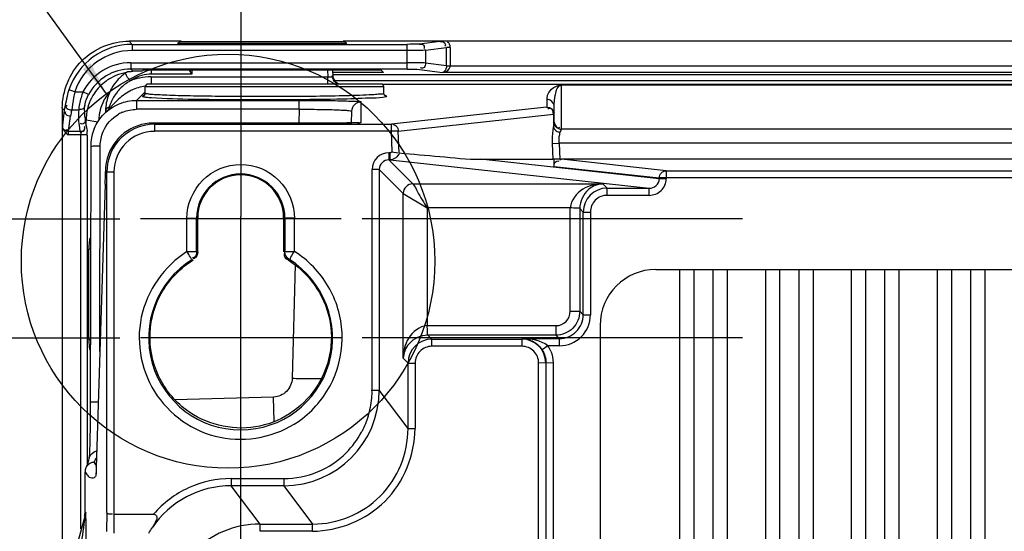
# Model space of a CAD drawing. Header units: inches. Extents: x 0 to 166, y 0 to 117.
# Tile 73 of 80: x 113.68 to 117.74, y 69.92 to 72.02. Entities that reach past the tile are written whole.
import ezdxf

# ---------------------------------------------------------------- set-up
doc = ezdxf.new("R2010")
doc.units = ezdxf.units.IN
doc.header["$LTSCALE"] = 9.105315
doc.header["$MEASUREMENT"] = 0
doc.linetypes.add('CENTER', pattern=[0.6, 0.375, -0.075, 0.075, -0.075])
doc.layers.get('0').update_dxf_attribs({"linetype": 'CONTINUOUS'})
doc.layers.add('DEFAULT_1', color=7, linetype='CENTER')
doc.styles.get("Standard").update_dxf_attribs({"font": 'txt', "width": 0.8})
doc.dimstyles.get("Standard").update_dxf_attribs({"dimtxt": 0.78125, "dimasz": 0.14, "dimexe": 0.18, "dimexo": 0.0625, "dimgap": 0.09, "dimtad": 1, "dimdec": 3, "dimzin": 4, "dimdsep": 46, "dimtxsty": 'STANDARD', "dimblk": '_FILLED', "dimblk1": '_FILLED', "dimblk2": '_FILLED', "dimcen": 0.09, "dimadec": 0, "dimazin": 0, "dimtp": 0.001, "dimtm": 0.001, "dimtfac": 1, "dimtdec": 3, "dimtofl": 0, "dimtmove": 0, "dimatfit": 3, "dimldrblk": '_FILLED', "dimfxl": 1, "dimtolj": 1, "dimtzin": 4, "dimarcsym": 0})

# ---------------------------------------------------------------- blocks, each defined once
blk = doc.blocks.new('_FILLED')
at = {"color": 0, "linetype": 'BYBLOCK'}
blk.add_solid([(0, 0), (-1, 0.143), (-1, -0.143)], dxfattribs=at)

msp = doc.modelspace()

# ---------------------------------------------------------------- linework, layer by layer
at = {"color": 7, "linetype": 'CONTINUOUS'}
for p, q in [((114.141, 71.922), (114.1285, 71.9348)), ((114.3423, 71.9348), (114.1285, 71.9348)), ((114.141, 71.922), (114.141, 71.8964)), ((114.141, 71.922), (115.2744, 71.922)), ((114.3279, 71.9266), (115.026, 71.9266)), ((114.3393, 71.9332), (115.0145, 71.9332)), ((127.3147, 71.9348), (115.0116, 71.9348)), ((115.2744, 71.8202), (115.2744, 71.922)), ((115.41, 71.9343), (115.3258, 71.9233)), ((115.2744, 71.8964), (114.141, 71.8964)), ((115.3505, 71.8978), (115.4372, 71.9091)), ((115.3505, 71.8978), (115.3505, 71.8448)), ((115.4322, 71.9159), (115.4309, 71.9138)), ((115.4372, 71.8335), (115.4372, 71.9091)), ((115.4524, 71.9091), (115.4372, 71.9091)), ((115.4524, 71.9091), (115.4524, 71.8324)), ((114.135, 71.8461), (114.135, 71.8202)), ((114.135, 71.8461), (115.2744, 71.8461)), ((115.4372, 71.8335), (115.3505, 71.8448)), ((114.144, 71.8111), (114.135, 71.8202)), ((115.2744, 71.8202), (114.135, 71.8202)), ((115.1683, 71.8155), (114.1856, 71.8155)), ((114.2209, 71.7998), (114.2209, 71.8155)), ((114.3864, 71.7998), (114.2209, 71.7998)), ((114.3763, 71.8155), (114.3864, 71.7998)), ((114.3873, 71.8155), (114.3864, 71.7998)), ((114.9469, 71.8155), (114.9484, 71.7884)), ((114.9666, 71.8155), (114.9679, 71.7899)), ((115.1776, 71.8059), (114.9666, 71.8059)), ((115.3254, 71.8188), (115.4204, 71.8064)), ((126.9059, 71.8064), (115.4204, 71.8064)), ((115.4372, 71.8335), (126.8891, 71.8335)), ((114.219, 71.7884), (114.219, 71.7584)), ((114.219, 71.7884), (114.9484, 71.7884)), ((114.9484, 71.7584), (114.9484, 71.7884)), ((114.9677, 71.7978), (127.3584, 71.7978)), ((127.353, 71.7723), (114.9764, 71.7723)), ((113.9044, 71.7267), (113.8802, 71.7349)), ((113.9044, 71.7267), (113.9377, 71.7267)), ((113.9607, 71.7147), (113.9377, 71.7267)), ((114.1593, 71.6913), (114.1912, 71.7232)), ((114.1947, 71.7197), (114.1947, 71.7466)), ((115.1789, 71.7466), (114.1947, 71.7466)), ((115.1671, 71.7584), (114.2065, 71.7584)), ((115.1717, 71.7574), (127.1545, 71.7574)), ((115.1789, 71.7197), (115.1789, 71.7466)), ((115.9109, 71.7543), (115.9109, 71.5736)), ((126.4154, 71.7543), (115.9109, 71.7543)), ((114.0851, 71.6955), (114.0255, 71.6359)), ((114.1593, 71.6913), (114.1593, 71.6544)), ((114.1593, 71.6913), (114.8298, 71.6913)), ((114.1881, 71.7098), (114.1856, 71.7092)), ((114.1884, 71.7097), (114.1882, 71.7096)), ((114.8298, 71.6544), (114.8298, 71.6913)), ((115.0842, 71.6847), (115.084, 71.5997)), ((115.8519, 71.6952), (115.8521, 71.6997)), ((115.8519, 71.6637), (115.8519, 71.6952)), ((115.8521, 71.6997), (115.8523, 71.7025)), ((115.8838, 71.7006), (115.884, 71.702)), ((113.8527, 71.6603), (113.8527, 52.5661)), ((113.8527, 71.6594), (113.861, 71.6511)), ((113.861, 71.6511), (113.8529, 71.5887)), ((113.9202, 71.6507), (113.8913, 71.6507)), ((114.0311, 71.6482), (114.031, 71.6407)), ((114.8298, 71.6544), (114.1593, 71.6544)), ((114.8298, 71.6544), (114.8283, 71.5976)), ((115.0458, 71.6463), (115.0446, 71.5979)), ((115.8494, 71.6632), (115.2099, 71.5932)), ((115.8575, 71.6572), (115.8551, 71.6556)), ((115.878, 71.6348), (115.8775, 71.6397)), ((115.8814, 71.6657), (115.8814, 71.6703)), ((115.8814, 71.6013), (115.8814, 71.6657)), ((113.8785, 71.564), (113.8866, 71.6264)), ((113.9509, 71.5891), (113.9477, 71.614)), ((113.9477, 71.614), (113.9511, 71.6106)), ((113.9511, 71.585), (113.9511, 71.6116)), ((113.9511, 71.6116), (113.9993, 71.6026)), ((115.0095, 71.5976), (114.2278, 71.5976)), ((115.0231, 71.5976), (115.0095, 71.5976)), ((115.0356, 71.5978), (115.0231, 71.5976)), ((115.0467, 71.5979), (115.0356, 71.5978)), ((115.0562, 71.5981), (115.0467, 71.5979)), ((115.0616, 71.5983), (115.0562, 71.5981)), ((115.0662, 71.5984), (115.0616, 71.5983)), ((115.0701, 71.5986), (115.0662, 71.5984)), ((115.2386, 71.5649), (115.878, 71.6348)), ((115.878, 71.6348), (115.878, 71.5812)), ((115.8814, 71.6013), (115.8812, 71.5986)), ((113.8529, 71.5887), (113.8527, 71.5866)), ((113.8785, 71.564), (113.925, 71.564)), ((113.9217, 71.5889), (113.925, 71.564)), ((113.9509, 71.5891), (113.9511, 71.587)), ((114.2331, 71.5932), (114.2331, 71.5637)), ((114.2331, 71.5932), (115.2099, 71.5932)), ((115.2099, 71.5637), (114.2331, 71.5637)), ((115.2099, 71.5637), (115.2099, 71.5932)), ((115.2386, 71.5649), (115.2099, 71.5637)), ((115.2134, 71.4797), (115.2099, 71.5637)), ((115.2423, 71.4746), (115.2386, 71.5649)), ((115.9025, 71.5795), (115.905, 71.5812)), ((115.9109, 71.5736), (126.4154, 71.5736)), ((113.9551, 71.5487), (113.8774, 71.5487)), ((113.9296, 69.9263), (113.9296, 71.5487)), ((113.9551, 71.5487), (113.9551, 70.1909)), ((113.9699, 71.502), (113.9681, 70.4091)), ((114.0079, 70.6563), (114.0093, 71.5044)), ((115.1993, 71.4755), (115.1993, 71.446)), ((115.2051, 71.4755), (115.1993, 71.4755)), ((115.2051, 71.446), (115.2051, 71.4755)), ((115.8733, 71.5134), (115.902, 71.5146)), ((115.8733, 71.5134), (115.8761, 71.4488)), ((115.902, 71.5146), (115.9048, 71.4482)), ((126.4244, 71.5146), (115.902, 71.5146)), ((115.2981, 71.3472), (115.1993, 71.446)), ((115.2051, 71.446), (115.1993, 71.446)), ((115.2051, 71.446), (116.2732, 71.3295)), ((115.5776, 71.4484), (115.8761, 71.4488)), ((116.315, 71.368), (115.5776, 71.4484)), ((115.8814, 71.4484), (115.8761, 71.449)), ((115.881, 71.4194), (115.8814, 71.4484)), ((115.9048, 71.4484), (115.8814, 71.4484)), ((126.4151, 71.4484), (115.9112, 71.4484)), ((116.3437, 71.4012), (115.9112, 71.4484)), ((114.0307, 71.3987), (114.0363, 71.3987)), ((114.0363, 69.9937), (114.0363, 71.3987)), ((114.0363, 71.3964), (114.0658, 71.3964)), ((114.0658, 71.3965), (114.0658, 69.9868)), ((115.1305, 70.4975), (115.1305, 71.4067)), ((115.16, 71.4067), (115.1305, 71.4067)), ((115.16, 71.4067), (115.16, 70.4975)), ((115.16, 71.4067), (115.2588, 71.3079)), ((115.881, 71.4194), (116.315, 71.3721)), ((116.3437, 71.4012), (116.3437, 71.3677)), ((116.3437, 71.4012), (120.8527, 71.4012)), ((116.315, 71.3721), (116.315, 71.368)), ((116.3437, 71.3717), (116.315, 71.3721)), ((116.3437, 71.3676), (116.315, 71.368)), ((120.8527, 71.3717), (116.3437, 71.3717)), ((114.0297, 71.3455), (114.0297, 71.3467)), ((115.2981, 71.3472), (116.0819, 71.3472)), ((116.0996, 71.3295), (116.0819, 71.3472)), ((116.0996, 71.3), (116.0996, 71.3295)), ((116.0996, 71.3295), (116.2732, 71.3295)), ((116.2732, 71.3), (116.2732, 71.3295)), ((115.2588, 70.6291), (115.2588, 71.3079)), ((115.2588, 71.3079), (115.3572, 71.2488)), ((116.2732, 71.3), (116.0996, 71.3)), ((115.3572, 71.2488), (115.3572, 70.7633)), ((115.9477, 71.2488), (115.3572, 71.2488)), ((115.9477, 70.8224), (115.9477, 71.2488)), ((115.987, 71.2453), (115.987, 70.8223)), ((115.987, 71.2453), (116.0012, 71.2311)), ((115.0032, 71.2035), (114.1754, 71.2035)), ((114.3666, 71.0684), (114.3666, 71.2052)), ((114.4112, 71.2072), (114.4059, 71.2055)), ((114.4059, 71.0684), (114.4059, 71.2055)), ((114.4112, 71.0672), (114.4112, 71.2072)), ((114.5893, 70.7035), (114.5893, 71.2128)), ((114.7655, 71.2072), (114.7655, 71.0672)), ((114.7708, 71.2055), (114.7655, 71.2072)), ((114.7708, 71.2055), (114.7708, 71.0684)), ((114.8102, 71.2055), (114.7708, 71.2055)), ((114.8103, 71.0686), (114.8103, 71.2045)), ((116.0012, 70.8081), (116.0012, 71.2311)), ((116.0012, 71.2311), (116.0307, 71.2311)), ((116.0307, 71.2311), (116.0307, 70.8081)), ((113.9617, 70.7067), (113.9617, 71.0779)), ((113.9692, 71.0779), (113.9617, 71.0779)), ((114.3665, 71.0684), (114.4059, 71.0684)), ((114.3874, 71.035), (114.3925, 71.0337)), ((114.3959, 71.0405), (114.393, 71.0405)), ((114.7708, 71.0684), (114.8104, 71.0684)), ((114.7893, 71.035), (114.7843, 71.0337)), ((114.813, 71.0135), (114.8008, 70.5466)), ((116.301, 70.9946), (126.0254, 70.9946)), ((116.3994, 66.9711), (116.3994, 70.9946)), ((116.4584, 66.9711), (116.4584, 70.9946)), ((116.5372, 66.9711), (116.5372, 70.9946)), ((116.5962, 66.9711), (116.5962, 70.9946)), ((116.7537, 66.9711), (116.7537, 70.9946)), ((116.8128, 66.9711), (116.8128, 70.9946)), ((116.8915, 66.9711), (116.8915, 70.9946)), ((116.9506, 66.9711), (116.9506, 70.9946)), ((117.108, 66.9711), (117.108, 70.9946)), ((117.1671, 66.9711), (117.1671, 70.9946)), ((117.2458, 66.9711), (117.2458, 70.9946)), ((117.3049, 66.9711), (117.3049, 70.9946)), ((117.4624, 66.9711), (117.4624, 70.9946)), ((117.5214, 66.9711), (117.5214, 70.9946)), ((117.6002, 66.9711), (117.6002, 70.9946)), ((117.6592, 66.9711), (117.6592, 70.9946)), ((115.9477, 70.8223), (115.987, 70.8223)), ((116.0012, 70.8081), (115.987, 70.8223)), ((116.0012, 70.8081), (116.0307, 70.8081)), ((115.3572, 70.7633), (115.8886, 70.7633)), ((115.8886, 70.7633), (115.8886, 70.7239)), ((116.0707, 70.7643), (116.0707, 67.2013)), ((113.9617, 70.7067), (113.9686, 70.7067)), ((115.0032, 70.7128), (114.1754, 70.7128)), ((115.377, 70.7077), (115.3607, 70.7239)), ((115.8886, 70.7239), (115.3607, 70.7239)), ((115.377, 70.6781), (115.377, 70.7077)), ((115.377, 70.7077), (115.7485, 70.7077)), ((115.7485, 70.7077), (115.7506, 70.7097)), ((115.7485, 70.7077), (115.7485, 70.6781)), ((115.7506, 70.7097), (115.9028, 70.7097)), ((115.8886, 70.7239), (115.9028, 70.7097)), ((115.9028, 70.6802), (115.9028, 70.7097)), ((115.7485, 70.6781), (115.377, 70.6781)), ((115.8559, 70.6802), (115.8312, 70.664)), ((115.9028, 70.6802), (115.8559, 70.6802)), ((115.2588, 70.6291), (115.2786, 70.6093)), ((115.2786, 70.3393), (115.2786, 70.6093)), ((115.2786, 70.6093), (115.3081, 70.6093)), ((115.3081, 70.6093), (115.3081, 70.3393)), ((115.877, 70.6098), (115.8174, 70.6093)), ((115.8174, 67.3564), (115.8174, 70.6093)), ((115.8469, 70.6096), (115.8469, 67.3561)), ((115.877, 70.6098), (115.877, 67.3558)), ((114.7241, 70.4691), (114.3173, 70.4583)), ((114.7268, 70.3682), (114.7241, 70.4691)), ((115.1305, 70.4975), (115.16, 70.4975)), ((115.2786, 70.3393), (115.16, 70.4975)), ((113.9681, 70.4091), (113.9677, 70.37)), ((113.9677, 70.37), (113.9673, 70.334)), ((115.2786, 70.3393), (115.3081, 70.3393)), ((113.9668, 70.3079), (113.9663, 70.2848)), ((113.9673, 70.334), (113.9668, 70.3079)), ((113.9659, 70.2695), (113.9654, 70.256)), ((113.9663, 70.2848), (113.9659, 70.2695)), ((113.9634, 70.2197), (113.9632, 70.2173)), ((113.9648, 70.241), (113.9645, 70.2347)), ((113.9651, 70.2481), (113.9648, 70.241)), ((113.9654, 70.256), (113.9651, 70.2481)), ((113.9501, 70.1779), (113.9498, 70.1774)), ((113.9532, 70.1857), (113.9516, 70.1815)), ((113.9549, 70.1904), (113.9532, 70.1857)), ((113.9568, 70.1958), (113.9549, 70.1904)), ((113.9859, 70.1989), (113.9849, 70.2007)), ((113.9897, 70.1927), (113.9859, 70.1989)), ((113.9931, 70.1878), (113.9897, 70.1927)), ((113.993, 70.1827), (113.993, 70.1839)), ((113.9465, 69.9948), (113.9465, 70.1615)), ((114.5495, 70.1334), (114.5495, 70.1039)), ((114.5495, 70.1334), (114.7665, 70.1334)), ((114.6681, 69.9457), (114.5495, 70.1039)), ((114.7665, 70.1039), (114.5495, 70.1039)), ((114.7665, 70.1334), (114.7665, 70.1039)), ((114.7665, 70.1039), (114.8851, 69.9457)), ((113.9066, 69.8348), (113.9468, 69.979)), ((113.9465, 69.9948), (113.949, 69.9948)), ((113.9468, 69.979), (113.9465, 69.979)), ((114.0363, 69.9937), (114.035, 69.915)), ((114.0658, 69.9868), (114.0646, 69.908)), ((114.0658, 69.9868), (114.2293, 69.9868)), ((114.6681, 69.9162), (114.6681, 69.9457)), ((114.6681, 69.9457), (114.8851, 69.9457)), ((114.8851, 69.9162), (114.8851, 69.9457)), ((114.8851, 69.9162), (114.6681, 69.9162))]:
    msp.add_line(p, q, dxfattribs=at)
for points in [[(114.1213, 71.8088), (114.1202, 71.8081), (114.119, 71.8073), (114.1178, 71.8066), (114.1166, 71.8058), (114.1154, 71.805), (114.1143, 71.8042), (114.1131, 71.8034), (114.1119, 71.8026), (114.1108, 71.8018)], [(114.1947, 71.7197), (114.1946, 71.7184), (114.1937, 71.7151), (114.192, 71.7124), (114.1902, 71.7107), (114.189, 71.7099), (114.1884, 71.7097)], [(115.1851, 71.7096), (115.1853, 71.7096), (115.1855, 71.7095), (115.1854, 71.7096), (115.1851, 71.7097), (115.1845, 71.71), (115.1833, 71.7107), (115.1816, 71.7123), (115.18, 71.7149), (115.179, 71.7181), (115.1789, 71.7197)], [(115.0765, 71.5989), (115.0764, 71.5989), (115.076, 71.5989), (115.0753, 71.5988), (115.0743, 71.5988), (115.0731, 71.5987), (115.0717, 71.5986), (115.0701, 71.5986)], [(115.2134, 71.4797), (115.2127, 71.4789), (115.2119, 71.4781), (115.2111, 71.4774), (115.2102, 71.4769), (115.2092, 71.4764), (115.2082, 71.476), (115.2072, 71.4757), (115.2061, 71.4756), (115.2051, 71.4755)], [(115.9048, 71.4482), (115.9055, 71.4481), (115.9062, 71.4481), (115.907, 71.4481), (115.9077, 71.4482), (115.9084, 71.4483), (115.9091, 71.4483), (115.9098, 71.4484), (115.9105, 71.4484), (115.9112, 71.4484)], [(114.0297, 71.3467), (113.9928, 70.1786), (113.9927, 70.1746)], [(113.9635, 70.2186), (113.9627, 70.2157), (113.9607, 70.2084), (113.9587, 70.2018), (113.9568, 70.1958)], [(113.9645, 70.2347), (113.9642, 70.2294), (113.964, 70.227), (113.9639, 70.2248), (113.9637, 70.2229), (113.9636, 70.2212), (113.9634, 70.2197)], [(113.9927, 70.1746), (113.9924, 70.1674), (113.9922, 70.1643), (113.992, 70.1615), (113.9919, 70.159), (113.9917, 70.1568), (113.9916, 70.1549), (113.9915, 70.1534), (113.9914, 70.1521), (113.9913, 70.152)]]:
    msp.add_lwpolyline(points, dxfattribs=at)
msp.add_circle((114.5365, 71.0286), 0.8528, dxfattribs=at)
for centre, radius, start, end in [((114.141, 71.6466), 0.2754, 89.9944, 161.2831), ((114.6769, 71.3326), 0.689, 119.0593, 120.4417), ((114.6769, 71.3326), 0.689, 59.5583, 60.9407), ((114.1409, 71.6466), 0.2498, 89.9768, 161.2869), ((114.1349, 71.6235), 0.2226, 89.9768, 152.3721), ((114.1349, 71.6236), 0.1966, 89.9664, 152.3802), ((114.1488, 71.6097), 0.1982, 105.628, 119.032), ((114.2212, 71.6477), 0.1895, 125.6313, 131.9237), ((114.1481, 71.6124), 0.1954, 98.8415, 105.6359), ((114.1789, 69.7775), 2.0339, 90.6683, 90.9816), ((114.1728, 70.3778), 1.4336, 89.6668, 90.7035), ((114.6769, 71.3326), 0.689, 135.4969, 135.9726), ((114.2208, 71.6524), 0.1474, 89.9544, 94.006), ((114.6769, 71.3326), 0.689, 43.3915, 44.5031), ((114.1489, 71.6103), 0.1977, 125.8687, 146.0398), ((114.1481, 71.6114), 0.1963, 119.085, 125.8589), ((114.2216, 71.6471), 0.1903, 138.1347, 150.5884), ((114.2227, 71.6461), 0.1917, 131.9165, 138.1099), ((114.2223, 71.6121), 0.1827, 124.1816, 139.4681), ((114.2206, 71.6143), 0.1799, 118.8557, 124.1211), ((114.2207, 71.6504), 0.1494, 94.0116, 125.5961), ((114.2195, 71.5585), 0.2299, 107.064, 111.901), ((114.2189, 71.5606), 0.2277, 102.1912, 107.0645), ((114.2192, 71.5588), 0.2296, 90.0383, 102.1567), ((115.0068, 71.792), 0.0389, 183.0611, 193.2756), ((115.007, 71.7968), 0.0394, 221.5727, 231.4231), ((114.1979, 71.6013), 0.1956, 139.0667, 155.7895), ((114.224, 71.6459), 0.1929, 150.6067, 156.7274), ((114.2235, 71.6111), 0.1843, 139.4798, 144.4164), ((114.2202, 71.5601), 0.1913, 115.2392, 134.9226), ((114.2192, 71.5618), 0.1893, 97.5174, 115.141), ((114.2065, 71.7466), 0.0118, 90, 180), ((115.1671, 71.7466), 0.0118, 0, 90), ((114.0903, 71.6241), 0.2309, 166.4567, 173.3007), ((114.1963, 71.602), 0.1938, 155.7991, 167.9023), ((114.2273, 71.6087), 0.1888, 144.4929, 158.5145), ((115.0852, 71.6453), 0.0393, 89.9695, 178.5099), ((115.8519, 71.6656), 0.0296, 80.3887, 89.9571), ((114.0909, 71.5996), 0.206, 165.6507, 172.5428), ((114.1984, 71.6016), 0.196, 167.8968, 173.884), ((114.2226, 71.6461), 0.1915, 173.9655, 179.3703), ((114.233, 71.6064), 0.1949, 158.4981, 162.8317), ((114.1593, 71.5046), 0.1497, 112.3532, 119.7726), ((115.8518, 71.6657), 0.0296, 0.0171, 10.4546), ((115.8511, 71.6342), 0.0303, 359.9827, 10.1141), ((114.1459, 71.6105), 0.1948, 173.031, 179.9779), ((114.1967, 71.6017), 0.1942, 173.8826, 178.2197), ((114.2278, 71.4007), 0.1968, 90.0009, 164.9349), ((115.0049, 74.3737), 2.7761, 269.9853, 270.1918), ((114.1614, 71.5013), 0.1915, 157.5445, 172.3892), ((114.233, 71.3964), 0.1672, 89.9784, 179.9686), ((115.908, 71.5936), 0.0334, 230.0162, 237.3895), ((115.911, 71.6027), 0.0303, 260.2133, 269.9652), ((114.1586, 71.5017), 0.1887, 172.3735, 179.9053), ((115.1994, 71.4066), 0.0689, 90.016, 179.9838), ((114.2338, 71.3992), 0.2031, 164.9538, 179.6447), ((115.1993, 71.4067), 0.0393, 89.934, 180.0659), ((111.6082, 71.4193), 2.4226, 358.253, 359.5129), ((114.5884, 71.2054), 0.1824, 0.0116, 179.9882), ((114.5884, 71.2072), 0.1772, 0.0031, 179.9969), ((115.2982, 71.3078), 0.0394, 90.0449, 179.9545), ((116.0996, 71.2311), 0.0984, 90.0085, 179.9914), ((116.0996, 71.2311), 0.0689, 89.99, 180.0106), ((114.5882, 70.7133), 0.3794, 122.033, 57.9944), ((116.301, 70.7643), 0.2302, 90, 180), ((115.8886, 70.8223), 0.059, 269.9968, 0.1093), ((115.9028, 70.8081), 0.1279, 269.999, 0.0023), ((115.9029, 70.8081), 0.0983, 269.9752, 0.0248), ((115.377, 70.6093), 0.0984, 90.0085, 179.9915), ((115.7485, 70.6093), 0.0984, 0.1092, 89.9916), ((115.377, 70.6093), 0.0689, 89.9925, 180.0142), ((115.7485, 70.6093), 0.0689, 359.9931, 90.0089), ((115.7468, 70.6086), 0.101, 33.2808, 37.83), ((115.7484, 70.6095), 0.1287, 22.2872, 33.3414), ((114.7664, 70.4974), 0.3935, 270.0076, 0.0053), ((114.7504, 70.4997), 0.3801, 343.2959, 354.6263), ((114.8851, 70.3392), 0.3935, 269.9988, 0.0188), ((114.765, 70.4981), 0.3656, 315.0566, 331.6798), ((114.7666, 70.4973), 0.3638, 331.68, 332.324), ((113.7191, 70.3127), 0.2884, 339.9529, 340.9902), ((114.7666, 70.4973), 0.3639, 269.9928, 314.9797), ((113.9852, 70.162), 0.0385, 120.4316, 156.3223), ((113.9861, 70.1604), 0.0404, 91.862, 101.2299), ((113.8232, 70.2724), 0.1768, 336.0881, 337.5254), ((113.7927, 70.285), 0.2097, 337.5231, 338.8058), ((113.7581, 70.2984), 0.2469, 338.8039, 339.9545), ((114.5494, 69.7106), 0.3933, 89.983, 146.0644), ((113.8872, 69.9949), 0.0593, 344.4389, 359.9646), ((113.8896, 69.9949), 0.0594, 344.4517, 359.9643), ((114.6682, 69.5522), 0.3935, 90.0076, 180.0181)]:
    msp.add_arc(centre, radius, start, end, dxfattribs=at)
for points, knots in [([(113.8527, 71.6594), (113.8527, 71.7298), (113.9115, 71.8764), (114.0582, 71.9348), (114.1285, 71.9348)], [0, 0, 0, 0, 0.500163, 1, 1, 1, 1]), ([(115.3258, 71.9233), (115.3234, 71.923), (115.3063, 71.9221), (115.2892, 71.922), (115.2744, 71.922)], [0, 0, 0, 0, 0.139496, 1, 1, 1, 1]), ([(115.3258, 71.9233), (115.3316, 71.9233), (115.3447, 71.9225), (115.3469, 71.9072), (115.3438, 71.9032)], [0, 0, 0, 0, 0.535164, 1, 1, 1, 1]), ([(115.41, 71.9343), (115.4161, 71.9343), (115.4283, 71.9343), (115.4346, 71.9202), (115.4322, 71.9159)], [0, 0, 0, 0, 0.553501, 1, 1, 1, 1]), ([(115.3505, 71.8978), (115.347, 71.8974), (115.3216, 71.8965), (115.2962, 71.8964), (115.2744, 71.8964)], [0, 0, 0, 0, 0.139341, 1, 1, 1, 1]), ([(115.3505, 71.8448), (115.347, 71.8451), (115.3216, 71.846), (115.2962, 71.8461), (115.2744, 71.8461)], [0, 0, 0, 0, 0.139339, 1, 1, 1, 1]), ([(115.3505, 71.8448), (115.3504, 71.8387), (115.3503, 71.8253), (115.3345, 71.8226), (115.3307, 71.8258)], [0, 0, 0, 0, 0.550607, 1, 1, 1, 1]), ([(114.1337, 71.7718), (114.1285, 71.7791), (114.1222, 71.7821), (114.1125, 71.8049), (114.1108, 71.8018)], [0, 0, 0, 0, 0.714972, 1, 1, 1, 1]), ([(114.1214, 71.8088), (114.1233, 71.8107), (114.1322, 71.8095), (114.1392, 71.811), (114.144, 71.8111)], [0, 0, 0, 0, 0.362851, 1, 1, 1, 1]), ([(115.2744, 71.8202), (115.2801, 71.8202), (115.297, 71.8199), (115.3141, 71.8203), (115.3254, 71.8188)], [0, 0, 0, 0, 0.332412, 1, 1, 1, 1]), ([(115.4372, 71.8335), (115.4371, 71.8294), (115.4357, 71.8187), (115.4274, 71.807), (115.4204, 71.8064)], [0, 0, 0, 0, 0.369939, 1, 1, 1, 1]), ([(115.4204, 71.8064), (115.4309, 71.8067), (115.4468, 71.814), (115.4522, 71.8283), (115.4524, 71.8324)], [0, 0, 0, 0, 0.721036, 1, 1, 1, 1]), ([(114.9484, 71.7884), (114.9507, 71.7882), (114.9556, 71.7878), (114.9597, 71.7877), (114.967, 71.7878), (114.9637, 71.7895), (114.9628, 71.7898)], [0, 0, 0, 0, 0.348999, 0.679515, 0.854523, 1, 1, 1, 1]), ([(113.8802, 71.7349), (113.8782, 71.7291), (113.8723, 71.7104), (113.869, 71.6911), (113.8659, 71.6782)], [0, 0, 0, 0, 0.318396, 1, 1, 1, 1]), ([(113.9044, 71.7267), (113.9025, 71.7184), (113.8972, 71.6932), (113.8937, 71.6677), (113.8913, 71.6507)], [0, 0, 0, 0, 0.331022, 1, 1, 1, 1]), ([(113.9377, 71.7267), (113.9348, 71.7186), (113.9275, 71.6937), (113.9205, 71.6681), (113.9202, 71.6507)], [0, 0, 0, 0, 0.330387, 1, 1, 1, 1]), ([(115.0099, 71.7098), (114.9258, 71.7078), (114.795, 71.7065), (114.6193, 71.7065), (114.4882, 71.7074), (114.3737, 71.7094), (114.2918, 71.7114), (114.2428, 71.7142), (114.2166, 71.7151), (114.2049, 71.7179), (114.1947, 71.7179), (114.1947, 71.7197)], [0, 0, 0, 0, 0.309224, 0.481098, 0.646067, 0.790744, 0.903411, 0.944763, 0.974975, 0.993426, 1, 1, 1, 1]), ([(115.1789, 71.7197), (115.1789, 71.7166), (115.1604, 71.7184), (115.1525, 71.7154), (115.1438, 71.7148)], [0, 0, 0, 0, 0.258805, 1, 1, 1, 1]), ([(115.1803, 71.7149), (115.1799, 71.7157), (115.1792, 71.7172), (115.1789, 71.7189), (115.1789, 71.7197)], [0, 0, 0, 0, 0.513948, 1, 1, 1, 1]), ([(115.8523, 71.7025), (115.8529, 71.7069), (115.8588, 71.7334), (115.8884, 71.7537), (115.9109, 71.7543)], [0, 0, 0, 0, 0.164494, 1, 1, 1, 1]), ([(115.884, 71.702), (115.8847, 71.7064), (115.8882, 71.7247), (115.8956, 71.7534), (115.9109, 71.7543)], [0, 0, 0, 0, 0.22337, 1, 1, 1, 1]), ([(113.9454, 71.6695), (113.9456, 71.6716), (113.9485, 71.6873), (113.9543, 71.7024), (113.9607, 71.7147)], [0, 0, 0, 0, 0.130988, 1, 1, 1, 1]), ([(114.1856, 71.7092), (114.185, 71.7091), (114.184, 71.7088), (114.183, 71.7082), (114.1829, 71.7079)], [0, 0, 0, 0, 0.664437, 1, 1, 1, 1]), ([(114.1829, 71.7079), (114.1833, 71.707), (114.1874, 71.7064), (114.1903, 71.7057), (114.1928, 71.7053)], [0, 0, 0, 0, 0.291991, 1, 1, 1, 1]), ([(114.1928, 71.7053), (114.1945, 71.7051), (114.2036, 71.704), (114.2127, 71.7034), (114.2202, 71.7029)], [0, 0, 0, 0, 0.188692, 1, 1, 1, 1]), ([(114.2202, 71.7029), (114.3355, 71.6955), (114.5999, 71.695), (114.8641, 71.6945), (115.0126, 71.6978)], [0, 0, 0, 0, 0.437664, 1, 1, 1, 1]), ([(114.8298, 71.6913), (114.8621, 71.6913), (114.9216, 71.6909), (114.9931, 71.6901), (115.0375, 71.6883), (115.0638, 71.688), (115.073, 71.6857), (115.085, 71.6861), (115.0842, 71.6847)], [0, 0, 0, 0, 0.381018, 0.70463, 0.829359, 0.922721, 0.980866, 1, 1, 1, 1]), ([(115.1438, 71.7148), (115.1355, 71.7143), (115.0909, 71.7118), (115.0462, 71.7106), (115.0099, 71.7098)], [0, 0, 0, 0, 0.185516, 1, 1, 1, 1]), ([(115.0126, 71.6978), (115.0527, 71.6987), (115.1108, 71.7022), (115.1701, 71.702), (115.1879, 71.7066)], [0, 0, 0, 0, 0.685505, 1, 1, 1, 1]), ([(115.1907, 71.7079), (115.1886, 71.7079), (115.1844, 71.7097), (115.1814, 71.713), (115.1803, 71.7149)], [0, 0, 0, 0, 0.482353, 1, 1, 1, 1]), ([(115.1907, 71.7079), (115.1905, 71.7084), (115.1884, 71.7091), (115.1867, 71.7095), (115.1855, 71.7098)], [0, 0, 0, 0, 0.312935, 1, 1, 1, 1]), ([(115.1879, 71.7066), (115.1886, 71.7068), (115.1895, 71.707), (115.1906, 71.7076), (115.1907, 71.7079)], [0, 0, 0, 0, 0.66437, 1, 1, 1, 1]), ([(113.8866, 71.6264), (113.8806, 71.6264), (113.8674, 71.6266), (113.8648, 71.642), (113.8679, 71.6458)], [0, 0, 0, 0, 0.550607, 1, 1, 1, 1]), ([(113.8913, 71.6507), (113.8849, 71.6508), (113.8756, 71.6527), (113.8665, 71.6633), (113.8705, 71.6694), (113.8728, 71.6717)], [0, 0, 0, 0, 0.523136, 0.73824, 1, 1, 1, 1]), ([(113.9454, 71.6695), (113.9441, 71.6646), (113.941, 71.6539), (113.9278, 71.6527), (113.924, 71.6555)], [0, 0, 0, 0, 0.522411, 1, 1, 1, 1]), ([(114.0468, 71.6639), (114.0443, 71.663), (114.0374, 71.6601), (114.0309, 71.6531), (114.0311, 71.6482)], [0, 0, 0, 0, 0.349206, 1, 1, 1, 1]), ([(114.043, 71.6513), (114.0436, 71.6534), (114.0449, 71.6576), (114.0465, 71.6617), (114.0473, 71.6638)], [0, 0, 0, 0, 0.497793, 1, 1, 1, 1]), ([(114.8298, 71.6544), (114.8574, 71.6545), (114.9083, 71.6543), (114.9688, 71.6532), (115.0069, 71.6513), (115.028, 71.6503), (115.0376, 71.6482), (115.0459, 71.6478), (115.0458, 71.6463)], [0, 0, 0, 0, 0.382814, 0.706696, 0.83065, 0.922649, 0.979445, 1, 1, 1, 1]), ([(115.8494, 71.6632), (115.85, 71.6632), (115.8506, 71.6634), (115.8519, 71.6635), (115.8519, 71.6637)], [0, 0, 0, 0, 0.733114, 1, 1, 1, 1]), ([(115.8775, 71.6397), (115.8766, 71.6452), (115.8749, 71.6567), (115.8615, 71.6596), (115.8575, 71.6572)], [0, 0, 0, 0, 0.547365, 1, 1, 1, 1]), ([(113.9477, 71.614), (113.9476, 71.6081), (113.9468, 71.5948), (113.9313, 71.5925), (113.9272, 71.5956)], [0, 0, 0, 0, 0.535164, 1, 1, 1, 1]), ([(115.084, 71.5997), (115.0787, 71.5959), (115.0527, 71.6016), (115.0309, 71.5976), (115.0142, 71.5976)], [0, 0, 0, 0, 0.279062, 1, 1, 1, 1]), ([(115.8812, 71.5986), (115.8811, 71.5976), (115.8801, 71.5914), (115.8788, 71.5852), (115.8779, 71.58)], [0, 0, 0, 0, 0.156603, 1, 1, 1, 1]), ([(115.878, 71.6348), (115.8789, 71.6348), (115.8819, 71.6349), (115.8802, 71.6343), (115.8799, 71.6342)], [0, 0, 0, 0, 0.740848, 1, 1, 1, 1]), ([(115.8818, 71.598), (115.8826, 71.5922), (115.8844, 71.5801), (115.8984, 71.5771), (115.9025, 71.5795)], [0, 0, 0, 0, 0.546847, 1, 1, 1, 1]), ([(113.8529, 71.5887), (113.853, 71.5828), (113.8537, 71.5697), (113.869, 71.5675), (113.8731, 71.5706)], [0, 0, 0, 0, 0.535586, 1, 1, 1, 1]), ([(113.8774, 71.5487), (113.8774, 71.5519), (113.8778, 71.5569), (113.8779, 71.5621), (113.8785, 71.564)], [0, 0, 0, 0, 0.615333, 1, 1, 1, 1]), ([(113.925, 71.564), (113.9311, 71.564), (113.9445, 71.5642), (113.9471, 71.5799), (113.944, 71.5837)], [0, 0, 0, 0, 0.550607, 1, 1, 1, 1]), ([(113.9252, 71.5628), (113.9311, 71.5628), (113.9433, 71.563), (113.9473, 71.5775), (113.9445, 71.5811)], [0, 0, 0, 0, 0.561251, 1, 1, 1, 1]), ([(113.9511, 71.585), (113.9517, 71.5832), (113.9547, 71.573), (113.9551, 71.562), (113.9539, 71.5534)], [0, 0, 0, 0, 0.178993, 1, 1, 1, 1]), ([(115.878, 71.5812), (115.8776, 71.5792), (115.8767, 71.5751), (115.876, 71.571), (115.8757, 71.5688)], [0, 0, 0, 0, 0.477186, 1, 1, 1, 1]), ([(115.902, 71.5146), (115.9012, 71.5266), (115.9017, 71.5421), (115.9056, 71.5568), (115.9067, 71.5598)], [0, 0, 0, 0, 0.791355, 1, 1, 1, 1]), ([(115.9067, 71.5598), (115.9077, 71.5624), (115.9092, 71.5665), (115.9109, 71.5707), (115.9109, 71.5724)], [0, 0, 0, 0, 0.626984, 1, 1, 1, 1]), ([(113.9699, 71.502), (113.9699, 71.5032), (113.9759, 71.5027), (113.9864, 71.505), (114, 71.5044), (114.0093, 71.5044)], [0, 0, 0, 0, 0.087566, 0.294101, 1, 1, 1, 1]), ([(115.2423, 71.4746), (115.2982, 71.4695), (115.4099, 71.461), (115.5216, 71.4484), (115.5776, 71.4484)], [0, 0, 0, 0, 0.500506, 1, 1, 1, 1]), ([(115.881, 71.4194), (115.8811, 71.4254), (115.8815, 71.4385), (115.8963, 71.443), (115.901, 71.4406)], [0, 0, 0, 0, 0.530306, 1, 1, 1, 1]), ([(114.3666, 71.2052), (114.3668, 71.2619), (114.4146, 71.3799), (114.5888, 71.4509), (114.7628, 71.3793), (114.8101, 71.2611), (114.8103, 71.2045)], [0, 0, 0, 0, 0.249971, 0.499969, 0.749972, 1, 1, 1, 1]), ([(116.2732, 71.3295), (116.2835, 71.3294), (116.3049, 71.3366), (116.3149, 71.3577), (116.315, 71.368)], [0, 0, 0, 0, 0.499568, 1, 1, 1, 1]), ([(116.2732, 71.3), (116.2908, 71.3002), (116.3275, 71.314), (116.343, 71.3502), (116.3437, 71.3677)], [0, 0, 0, 0, 0.500542, 1, 1, 1, 1]), ([(115.2981, 71.3472), (115.3065, 71.3378), (115.3226, 71.3023), (115.3436, 71.2706), (115.3572, 71.2488)], [0, 0, 0, 0, 0.329313, 1, 1, 1, 1]), ([(116.0819, 71.3472), (116.0536, 71.3467), (115.9935, 71.3344), (115.9502, 71.2796), (115.9477, 71.2488)], [0, 0, 0, 0, 0.477708, 1, 1, 1, 1]), ([(116.0819, 71.3472), (116.061, 71.3464), (116.0107, 71.3268), (115.987, 71.2743), (115.987, 71.2453)], [0, 0, 0, 0, 0.419875, 1, 1, 1, 1]), ([(115.987, 71.2453), (115.9854, 71.249), (115.9674, 71.2446), (115.9568, 71.2483), (115.9477, 71.2488)], [0, 0, 0, 0, 0.303714, 1, 1, 1, 1]), ([(114.3666, 71.2054), (114.3715, 71.2054), (114.3846, 71.2052), (114.3978, 71.2063), (114.4059, 71.2055)], [0, 0, 0, 0, 0.376311, 1, 1, 1, 1]), ([(113.9693, 71.1247), (113.9649, 71.1213), (113.9635, 71.1029), (113.9617, 71.0883), (113.9617, 71.0779)], [0, 0, 0, 0, 0.34683, 1, 1, 1, 1]), ([(114.3666, 71.0684), (114.2739, 71.0093), (114.1297, 70.807), (114.2055, 70.4473), (114.5154, 70.251), (114.7564, 70.3142), (114.8435, 70.3812)], [0, 0, 0, 0, 0.250002, 0.499991, 0.749998, 1, 1, 1, 1]), ([(114.3631, 70.4166), (114.3152, 70.4527), (114.2359, 70.5501), (114.1999, 70.7336), (114.2531, 70.9129), (114.3414, 71.0022), (114.3925, 71.0337)], [0, 0, 0, 0, 0.249983, 0.499961, 0.749941, 1, 1, 1, 1]), ([(114.7843, 71.0337), (114.8678, 70.9822), (114.9973, 70.8016), (114.9323, 70.4803), (114.6569, 70.3028), (114.4414, 70.3574), (114.3631, 70.4166)], [0, 0, 0, 0, 0.25002, 0.500014, 0.750014, 1, 1, 1, 1]), ([(114.3874, 71.0351), (114.3843, 71.0375), (114.3793, 71.0504), (114.3714, 71.0606), (114.3665, 71.0684)], [0, 0, 0, 0, 0.299318, 1, 1, 1, 1]), ([(114.4059, 71.0684), (114.4059, 71.0623), (114.4062, 71.0495), (114.3936, 71.0413), (114.3879, 71.0417)], [0, 0, 0, 0, 0.515064, 1, 1, 1, 1]), ([(114.7843, 71.0337), (114.779, 71.0369), (114.7679, 71.0434), (114.7677, 71.0585), (114.7711, 71.0632)], [0, 0, 0, 0, 0.51526, 1, 1, 1, 1]), ([(114.7893, 71.0351), (114.7929, 71.0366), (114.7968, 71.0515), (114.8055, 71.0607), (114.8104, 71.0685)], [0, 0, 0, 0, 0.299498, 1, 1, 1, 1]), ([(114.8435, 70.3812), (114.8964, 70.4218), (114.9835, 70.5306), (115.0228, 70.7343), (114.9641, 70.9335), (114.8665, 71.0328), (114.8103, 71.0686)], [0, 0, 0, 0, 0.250043, 0.499967, 0.749944, 1, 1, 1, 1]), ([(115.3572, 70.7633), (115.3264, 70.7608), (115.2716, 70.7174), (115.2593, 70.6573), (115.2588, 70.6291)], [0, 0, 0, 0, 0.522291, 1, 1, 1, 1]), ([(115.3607, 70.7239), (115.3571, 70.7258), (115.3613, 70.7433), (115.3576, 70.7541), (115.3572, 70.7633)], [0, 0, 0, 0, 0.303719, 1, 1, 1, 1]), ([(113.9617, 70.7067), (113.9617, 70.6968), (113.963, 70.6817), (113.9649, 70.6651), (113.9685, 70.6606)], [0, 0, 0, 0, 0.632704, 1, 1, 1, 1]), ([(115.3607, 70.7239), (115.3317, 70.724), (115.2792, 70.7002), (115.2596, 70.65), (115.2588, 70.6291)], [0, 0, 0, 0, 0.58011, 1, 1, 1, 1]), ([(114.8008, 70.5466), (114.8003, 70.527), (114.7838, 70.4868), (114.7436, 70.4696), (114.7241, 70.4691)], [0, 0, 0, 0, 0.500007, 1, 1, 1, 1]), ([(114.8008, 70.5466), (114.8114, 70.5463), (114.8515, 70.5454), (114.8917, 70.5452), (114.9213, 70.5457)], [0, 0, 0, 0, 0.263881, 1, 1, 1, 1]), ([(113.9682, 70.4478), (113.9683, 70.451), (113.986, 70.4471), (113.9935, 70.45), (114.0014, 70.4501)], [0, 0, 0, 0, 0.286367, 1, 1, 1, 1]), ([(114.8851, 69.9162), (114.993, 69.9178), (115.2187, 70.0057), (115.3064, 70.2314), (115.3081, 70.3393)], [0, 0, 0, 0, 0.499997, 1, 1, 1, 1]), ([(113.9782, 70.2), (113.9761, 70.1995), (113.9717, 70.1983), (113.9677, 70.1964), (113.9657, 70.1953)], [0, 0, 0, 0, 0.499867, 1, 1, 1, 1]), ([(113.993, 70.1827), (113.9928, 70.1777), (113.9921, 70.1645), (113.9926, 70.151), (113.9904, 70.1431)], [0, 0, 0, 0, 0.376533, 1, 1, 1, 1]), ([(113.9561, 70.1468), (113.9583, 70.1442), (113.9652, 70.136), (113.9791, 70.1345), (113.9852, 70.1384)], [0, 0, 0, 0, 0.317757, 1, 1, 1, 1]), ([(113.9852, 70.1384), (113.986, 70.139), (113.9877, 70.1402), (113.9893, 70.1415), (113.99, 70.1423)], [0, 0, 0, 0, 0.481362, 1, 1, 1, 1]), ([(114.5495, 70.1334), (114.4894, 70.133), (114.3677, 70.1076), (114.2688, 70.0321), (114.2293, 69.9868)], [0, 0, 0, 0, 0.5, 1, 1, 1, 1]), ([(113.9468, 69.979), (113.9446, 69.9677), (113.9389, 69.9177), (113.9298, 69.8683), (113.9237, 69.8301)], [0, 0, 0, 0, 0.229011, 1, 1, 1, 1]), ([(113.9515, 69.8388), (113.9514, 69.8538), (113.9512, 69.8834), (113.951, 69.9202), (113.9503, 69.9484), (113.9509, 69.9685), (113.948, 69.9823), (113.9513, 69.9932), (113.949, 69.9948)], [0, 0, 0, 0, 0.288045, 0.569651, 0.705468, 0.833847, 0.94593, 1, 1, 1, 1]), ([(114.0363, 69.9937), (114.0364, 69.9928), (114.0429, 69.9861), (114.0528, 69.9873), (114.0602, 69.9885)], [0, 0, 0, 0, 0.115883, 1, 1, 1, 1]), ([(114.2293, 69.9868), (114.2351, 69.9868), (114.2468, 69.9762), (114.2363, 69.9537), (114.2292, 69.9395), (114.2231, 69.9302)], [0, 0, 0, 0, 0.257376, 0.502549, 1, 1, 1, 1])]:
    msp.add_open_spline(points, degree=3, knots=knots, dxfattribs=at)
for points in [[(115.443, 71.9348), (115.432, 71.9348), (115.421, 71.9346), (115.41, 71.9343)], [(115.4524, 71.9091), (115.4524, 71.9172), (115.4496, 71.9286), (115.4418, 71.9312)], [(114.9677, 71.7947), (114.9682, 71.786), (114.9718, 71.7771), (114.9776, 71.7706)], [(114.9868, 71.7583), (114.9781, 71.7636), (114.9713, 71.7732), (114.9689, 71.7831)], [(114.9825, 71.766), (114.9872, 71.7622), (114.9929, 71.7595), (114.9988, 71.7583)], [(113.9849, 71.7208), (113.9677, 71.6952), (113.9563, 71.6647), (113.9526, 71.6341)], [(114.0467, 71.7221), (114.0391, 71.7044), (114.0342, 71.6854), (114.0322, 71.6662)], [(114.1829, 71.7079), (114.1884, 71.7079), (114.1947, 71.7142), (114.1947, 71.7197)], [(114.087, 71.677), (114.1097, 71.6863), (114.1347, 71.6913), (114.1593, 71.6913)], [(115.8809, 71.6711), (115.8789, 71.6822), (115.8679, 71.693), (115.8568, 71.6948)], [(115.8814, 71.6703), (115.8816, 71.6804), (115.8824, 71.6906), (115.8838, 71.7006)], [(113.9202, 71.6507), (113.9185, 71.6302), (113.919, 71.6093), (113.9217, 71.5889)], [(113.9477, 71.614), (113.945, 71.6323), (113.9442, 71.651), (113.9454, 71.6695)], [(114.0255, 71.6359), (114.0429, 71.6533), (114.0642, 71.6676), (114.087, 71.677)], [(114.1024, 71.6431), (114.1202, 71.6504), (114.1399, 71.6544), (114.1593, 71.6544)], [(115.8519, 71.6637), (115.8645, 71.6637), (115.8787, 71.652), (115.8809, 71.6396)], [(113.9844, 71.5745), (113.9938, 71.5972), (114.008, 71.6185), (114.0255, 71.6359)], [(114.021, 71.5624), (114.0335, 71.592), (114.057, 71.6186), (114.0849, 71.6346)], [(115.8814, 71.6013), (115.8814, 71.5888), (115.8935, 71.575), (115.9058, 71.5728)], [(113.8527, 71.5866), (113.8527, 71.5715), (113.8656, 71.558), (113.8774, 71.5487)], [(113.924, 71.564), (113.9283, 71.5607), (113.9296, 71.5541), (113.9296, 71.5487)], [(114.0093, 71.5044), (114.0093, 71.5241), (114.0134, 71.5442), (114.021, 71.5624)], [(114.2331, 71.5932), (114.1771, 71.5932), (114.1168, 71.5648), (114.0812, 71.5216)], [(115.2297, 71.5849), (115.2246, 71.5899), (115.2171, 71.5931), (115.2099, 71.5932)], [(115.2297, 71.5849), (115.2349, 71.5798), (115.2383, 71.5722), (115.2386, 71.5649)], [(115.8757, 71.5688), (115.8729, 71.5506), (115.8725, 71.5319), (115.8733, 71.5134)], [(115.878, 71.5812), (115.8792, 71.5761), (115.8826, 71.5714), (115.8866, 71.5681)], [(115.89, 71.5655), (115.895, 71.5623), (115.9009, 71.5604), (115.9067, 71.5598)], [(114.0812, 71.5216), (114.0531, 71.4875), (114.0363, 71.4411), (114.0363, 71.397)], [(115.2134, 71.4797), (115.2202, 71.4777), (115.2415, 71.4747), (115.2344, 71.4756)], [(115.2423, 71.4746), (115.2381, 71.4595), (115.2207, 71.4461), (115.2051, 71.446)], [(115.9048, 71.4484), (115.8975, 71.4484), (115.8756, 71.4485), (115.8829, 71.4489)], [(116.3236, 71.3927), (116.3287, 71.3978), (116.3364, 71.4012), (116.3437, 71.4012)], [(116.315, 71.3721), (116.3151, 71.3795), (116.3184, 71.3874), (116.3236, 71.3927)], [(114.4112, 71.0672), (114.4112, 71.057), (114.4061, 71.0412), (114.3959, 71.0405)], [(114.7758, 71.0493), (114.7726, 71.0551), (114.7708, 71.0618), (114.7708, 71.0684)], [(114.7893, 71.035), (114.7837, 71.0385), (114.7789, 71.0436), (114.7758, 71.0493)], [(115.987, 70.8223), (115.987, 70.7972), (115.9759, 70.7705), (115.9582, 70.7528)], [(115.9582, 70.7528), (115.9404, 70.735), (115.9137, 70.724), (115.8886, 70.7239)], [(115.7506, 70.7097), (115.762, 70.7094), (115.7736, 70.707), (115.7843, 70.7027)], [(115.8559, 70.6802), (115.8268, 70.7023), (115.787, 70.7094), (115.7506, 70.7097)], [(115.7843, 70.7027), (115.8007, 70.6961), (115.8157, 70.6845), (115.8266, 70.6705)], [(115.8312, 70.664), (115.8416, 70.6482), (115.8475, 70.6286), (115.8475, 70.6098)], [(115.8674, 70.6583), (115.8737, 70.6431), (115.877, 70.6263), (115.877, 70.6098)], [(115.1288, 70.4642), (115.1298, 70.4752), (115.1308, 70.4864), (115.1298, 70.4974)], [(115.1145, 70.3905), (115.1077, 70.3691), (115.0992, 70.3482), (115.0888, 70.3283)], [(113.9636, 70.2189), (113.9673, 70.2322), (113.9806, 70.2443), (113.9942, 70.2469)], [(113.9498, 70.1774), (113.9477, 70.1724), (113.9465, 70.1669), (113.9465, 70.1615)], [(113.9465, 70.1615), (113.9493, 70.1563), (113.9524, 70.1513), (113.9561, 70.1468)], [(114.2098, 69.908), (114.214, 69.9155), (114.2182, 69.9231), (114.2235, 69.9299)]]:
    msp.add_open_spline(points, degree=3, dxfattribs=at)
at = {"layer": 'DEFAULT_1', "color": 7, "linetype": 'CENTER'}
for p, q in [((114.5893, 73.2728), (114.5893, 71.2128)), ((112.5199, 71.2035), (114.0893, 71.2035)), ((116.6587, 71.2035), (115.0893, 71.2035)), ((112.5199, 70.7128), (114.0893, 70.7128)), ((114.5893, 68.6434), (114.5893, 70.7035)), ((116.6587, 70.7128), (115.0893, 70.7128))]:
    msp.add_line(p, q, dxfattribs=at)

# ---------------------------------------------------------------- leaders
at = {"color": 7, "linetype": 'CONTINUOUS'}
msp.add_leader([(114.0355, 71.7187), (112.114, 74.3653), (110.864, 74.3653)], dimstyle='STANDARD', override={"dimtad": 0}, dxfattribs=at)

doc.saveas('drawing.dxf')
